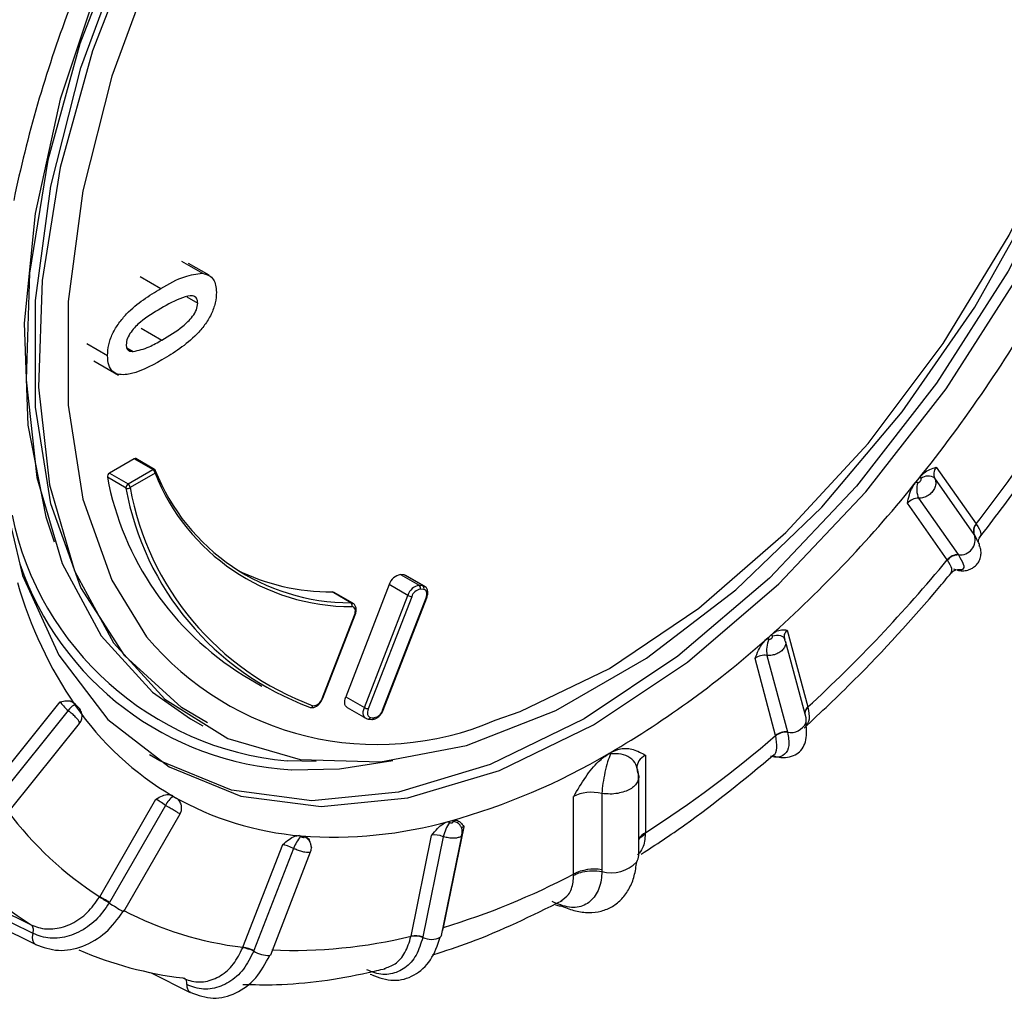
# Model space of a CAD drawing. Extents: x 5 to 297, y -3 to 205.
# Tile 7 of 31: x 85.28 to 87.68, y 66.44 to 68.83. Entities that reach past the tile are written whole.
import ezdxf

# ---------------------------------------------------------------- set-up
doc = ezdxf.new("R2010")
doc.units = 0
doc.layers.get('0').update_dxf_attribs({"linetype": 'CONTINUOUS'})

msp = doc.modelspace()

# ---------------------------------------------------------------- linework, layer by layer
at = {"color": 7, "linetype": 'CONTINUOUS'}
for p, q in [((85.6737, 68.2381), (85.7242, 68.2089)), ((85.7406, 68.2039), (85.6901, 68.233)), ((85.6862, 68.1512), (85.7133, 68.1356)), ((85.4426, 68.0374), (85.4931, 68.0083)), ((85.5398, 68.0271), (85.5558, 68.0179)), ((85.4595, 67.9956), (85.5202, 67.9606)), ((85.5583, 67.7568), (85.4975, 67.7216)), ((85.6038, 67.7305), (85.5583, 67.7568)), ((85.6074, 67.7309), (85.5619, 67.7571)), ((85.4975, 67.7216), (85.543, 67.6954)), ((85.543, 67.6954), (85.6038, 67.7305)), ((85.6088, 67.7218), (85.548, 67.6866)), ((87.5135, 67.7359), (87.6106, 67.5978)), ((85.5381, 67.6853), (85.4926, 67.7115)), ((87.4632, 67.6989), (87.4687, 67.7057)), ((87.4687, 67.7057), (87.4742, 67.7125)), ((87.6061, 67.5718), (87.5097, 67.7091)), ((87.5401, 67.5101), (87.443, 67.6482)), ((87.4705, 67.6604), (87.567, 67.5231)), ((83.2174, 67.6117), (85.3181, 66.5723)), ((87.6106, 67.5978), (87.6111, 67.5971)), ((87.6067, 67.5711), (87.6061, 67.5718)), ((87.567, 67.5231), (87.5675, 67.5223)), ((86.2162, 67.4736), (86.2075, 67.4744)), ((86.2075, 67.4744), (86.2529, 67.4482)), ((86.2617, 67.4474), (86.2162, 67.4736)), ((86.2659, 67.4461), (86.2204, 67.4723)), ((86.0862, 67.4058), (86.0407, 67.432)), ((86.0913, 67.4044), (86.0458, 67.4307)), ((86.1799, 67.4499), (86.0738, 67.1766)), ((86.2253, 67.4237), (86.1799, 67.4499)), ((86.2529, 67.4482), (86.2617, 67.4474)), ((86.2642, 67.438), (86.2555, 67.4387)), ((86.1193, 67.1503), (86.2253, 67.4237)), ((86.2348, 67.4204), (86.1287, 67.147)), ((86.1637, 67.1439), (86.2698, 67.4173)), ((86.1653, 67.1442), (86.2714, 67.4176)), ((86.0164, 67.1726), (86.0952, 67.3756)), ((86.0181, 67.173), (86.0968, 67.3759)), ((87.1503, 67.3392), (87.2005, 67.1517)), ((87.0999, 67.3174), (87.106, 67.3229)), ((87.106, 67.3229), (87.1121, 67.3283)), ((87.1431, 67.3193), (87.1439, 67.3164)), ((87.1452, 67.3123), (87.1432, 67.3186)), ((87.1434, 67.3187), (87.1443, 67.3161)), ((87.196, 67.1249), (87.1458, 67.3124)), ((87.1219, 67.0819), (87.0716, 67.2695)), ((87.1006, 67.2774), (87.1506, 67.0909)), ((85.824, 67.229), (85.8695, 67.2027)), ((86.0738, 67.1766), (86.1193, 67.1503)), ((85.2094, 66.9546), (85.3776, 67.1638)), ((85.3968, 67.1432), (85.2297, 66.9353)), ((85.415, 67.1576), (85.4088, 67.163)), ((86.077, 67.1503), (86.1225, 67.124)), ((87.2005, 67.1517), (87.2008, 67.1508)), ((85.6954, 67.1229), (85.7258, 67.1054)), ((86.1286, 67.1221), (86.1373, 67.1213)), ((86.1343, 67.1263), (86.143, 67.1255)), ((85.2563, 66.9016), (85.4246, 67.1111)), ((87.1955, 67.1149), (87.1957, 67.1078)), ((87.1506, 67.0909), (87.1509, 67.0899)), ((86.7153, 67.0381), (86.7168, 67.039)), ((86.7168, 67.039), (86.7184, 67.0399)), ((86.8043, 67.0342), (86.8043, 66.8452)), ((87.1153, 67.0333), (87.1152, 67.0332)), ((86.0017, 67.0184), (85.9307, 67.0202)), ((86.7882, 66.7901), (86.7882, 66.9807)), ((85.4739, 66.6891), (85.6112, 66.9269)), ((85.649, 66.9364), (85.6535, 66.9338)), ((85.6535, 66.9338), (85.658, 66.9312)), ((86.6294, 66.7442), (86.6294, 66.9332)), ((86.6983, 66.9408), (86.6983, 66.7549)), ((85.6343, 66.9116), (85.4979, 66.6753)), ((85.5325, 66.6528), (85.67, 66.8909)), ((86.362, 66.8598), (86.3117, 66.6142)), ((86.3215, 66.8719), (86.3276, 66.8735)), ((86.3276, 66.8735), (86.3338, 66.8751)), ((86.3522, 66.8642), (86.3529, 66.8633)), ((85.9594, 66.8381), (85.9649, 66.8376)), ((85.9649, 66.8376), (85.9704, 66.8371)), ((86.2331, 66.5931), (86.2833, 66.8387)), ((86.3117, 66.8354), (86.2618, 66.5914)), ((86.307, 66.5947), (86.3573, 66.8405)), ((86.8043, 66.8452), (86.8042, 66.8423)), ((85.823, 66.5659), (85.9201, 66.8161)), ((85.9464, 66.8067), (85.8499, 66.558)), ((85.9822, 66.8288), (85.9823, 66.8287)), ((85.8908, 66.5478), (85.988, 66.7984)), ((86.6294, 66.7414), (86.6294, 66.7442)), ((86.6983, 66.7549), (86.6983, 66.7508)), ((86.6983, 66.7508), (86.6983, 66.7508)), ((85.4979, 66.6753), (85.4971, 66.674)), ((86.3117, 66.6142), (86.3115, 66.613)), ((86.2618, 66.5914), (86.2615, 66.59)), ((85.8499, 66.558), (85.8494, 66.5566)), ((85.5978, 66.5042), (85.6947, 66.456)), ((86.1372, 66.4983), (86.1332, 66.4995)), ((85.6963, 66.4554), (85.6947, 66.4561))]:
    msp.add_line(p, q, dxfattribs=at)
at = {"color": 8, "linetype": 'CONTINUOUS'}
for p, q in [((85.5729, 68.2011), (85.6234, 68.1719)), ((85.5752, 68.0753), (85.6257, 68.0462)), ((87.6137, 67.5578), (87.6067, 67.5711)), ((85.9906, 66.8098), (85.9895, 66.8068)), ((86.3117, 66.6142), (86.3109, 66.614)), ((86.3115, 66.613), (86.3086, 66.6053)), ((86.3115, 66.613), (86.3107, 66.6128))]:
    msp.add_line(p, q, dxfattribs=at)
at = {"color": 7, "linetype": 'CONTINUOUS', "flags": 128}
for points in [[(87.663, 70.6168), (87.689, 70.6025), (87.838, 70.4871), (87.9579, 70.3303), (88.0458, 70.1362), (88.0993, 69.9094), (88.1173, 69.6556), (88.0993, 69.381), (88.0458, 69.0924), (87.9579, 68.7968), (87.838, 68.5016), (87.689, 68.2141), (87.5145, 67.9412), (87.3188, 67.6898), (87.1067, 67.4659), (86.8836, 67.2753), (86.6548, 67.1224)], [(86.6663, 70.3903), (86.446, 70.2426), (86.2315, 70.0576), (86.0282, 69.8403), (85.8414, 69.5961), (85.676, 69.3314), (85.5363, 69.053), (85.4258, 68.7682), (85.3474, 68.4844), (85.3032, 68.2089), (85.2943, 67.9488), (85.3209, 67.7108), (85.3824, 67.5012), (85.4772, 67.3253), (85.6027, 67.1878), (85.6954, 67.1229)], [(85.7368, 67.1128), (85.6735, 67.1506), (85.535, 67.2761), (85.4277, 67.4431), (85.3545, 67.6471), (85.3174, 67.8825), (85.3174, 68.1428), (85.3545, 68.421), (85.4277, 68.7095), (85.535, 69.0004), (85.6735, 69.2858), (85.8394, 69.5579), (86.0281, 69.8093), (86.2346, 70.033), (86.4531, 70.2231), (86.6778, 70.3743)], [(86.5986, 70.3547), (86.5449, 70.32), (86.3279, 70.154), (86.1194, 69.9533), (85.9248, 69.7229), (85.7491, 69.469), (85.5968, 69.198), (85.4719, 68.9171), (85.3777, 68.6333), (85.3165, 68.3542), (85.29, 68.0869), (85.2989, 67.8384), (85.3428, 67.6151), (85.3626, 67.5542)], [(86.7168, 70.3052), (86.4988, 70.1584), (86.2867, 69.974), (86.0863, 69.7568), (85.9032, 69.5129), (85.7422, 69.2489), (85.6078, 68.9719), (85.5037, 68.6896), (85.4327, 68.4097), (85.3967, 68.1397), (85.3967, 67.887), (85.4327, 67.6586), (85.5037, 67.4607), (85.5882, 67.323)], [(86.4382, 67.1192), (86.4988, 67.1408), (86.7168, 67.2458), (86.9348, 67.3925), (87.1469, 67.577), (87.3473, 67.7941), (87.5305, 68.038), (87.6914, 68.3021), (87.8258, 68.579), (87.9299, 68.8613), (88.001, 69.1413), (88.037, 69.4113), (88.037, 69.6639), (88.0126, 69.8414)], [(85.5666, 69.0355), (85.4561, 68.7507), (85.3777, 68.4669), (85.3335, 68.1914), (85.3246, 67.9313), (85.3512, 67.6933), (85.4127, 67.4837), (85.5075, 67.3079), (85.633, 67.1703), (85.7861, 67.0746), (85.9627, 67.0233), (86.1584, 67.0177), (86.368, 67.0579), (86.5861, 67.1429), (86.8071, 67.2705), (87.0252, 67.4373), (87.2348, 67.6391), (87.4305, 67.8707), (87.6072, 68.1259), (87.7602, 68.3983)], [(85.2171, 67.8535), (85.2325, 67.6993), (85.2861, 67.4724), (85.374, 67.2781), (85.4939, 67.1213), (85.6431, 67.0057), (85.8177, 66.9343), (86.0135, 66.9088), (86.2256, 66.9298), (86.4489, 66.9968), (86.6778, 67.1082), (86.9067, 67.2611), (87.13, 67.4519), (87.3422, 67.6759), (87.538, 67.9274), (87.7126, 68.2004)], [(83.2063, 67.66), (83.2999, 67.6137), (83.311, 67.6082), (83.4047, 67.5619), (83.7793, 67.3765), (85.307, 66.6207)], [(85.3114, 66.5995), (85.2593, 66.6253), (85.0506, 66.7285), (84.216, 67.1415), (83.3155, 67.587), (83.2634, 67.6128), (83.2108, 67.6388)], [(86.2162, 67.4736), (86.2195, 67.4728), (86.2204, 67.4723)], [(86.0407, 67.432), (86.0442, 67.4314), (86.0458, 67.4307)], [(86.2698, 67.4173), (86.271, 67.4211), (86.2717, 67.4248), (86.2718, 67.4283), (86.2713, 67.4314), (86.2702, 67.434), (86.2687, 67.436), (86.2666, 67.4374), (86.2642, 67.438)], [(86.0952, 67.3756), (86.0964, 67.3795), (86.0971, 67.3834), (86.0972, 67.387), (86.0966, 67.3901), (86.0954, 67.3927), (86.0937, 67.3947), (86.0915, 67.3959), (86.0889, 67.3963)], [(86.077, 67.1503), (86.0753, 67.1516), (86.0732, 67.1542), (86.0718, 67.1577), (86.0712, 67.1618), (86.0713, 67.1665), (86.0722, 67.1715), (86.0738, 67.1766)], [(86.1287, 67.147), (86.1275, 67.1432), (86.1268, 67.1395), (86.1267, 67.136), (86.1272, 67.1329), (86.1282, 67.1303), (86.1298, 67.1283), (86.1318, 67.1269), (86.1343, 67.1263)], [(86.6548, 67.1224), (86.426, 67.0111), (86.2028, 66.9441), (85.9908, 66.9231), (85.7951, 66.9487), (85.6206, 67.02), (85.5955, 67.0353)], [(85.942, 66.9986), (86.0584, 67.0011), (86.1888, 67.0208)], [(85.4979, 66.6753), (85.4945, 66.6772), (85.491, 66.6792), (85.4877, 66.6812), (85.4844, 66.683), (85.4814, 66.6848), (85.4786, 66.6864), (85.476, 66.6879), (85.4739, 66.6891)], [(86.6009, 66.6658), (86.5953, 66.6659), (86.5863, 66.6685)], [(85.5325, 66.6528), (85.5324, 66.6527), (85.5312, 66.6532)], [(86.307, 66.5946), (86.3063, 66.5927), (86.3044, 66.5904)], [(85.8908, 66.5478), (85.8904, 66.5472), (85.8887, 66.5461)]]:
    msp.add_lwpolyline(points, dxfattribs=at)
at = {"color": 8, "linetype": 'CONTINUOUS', "flags": 128}
for points in [[(86.2617, 67.4474), (86.2649, 67.4466), (86.266, 67.446)], [(86.0862, 67.4058), (86.0896, 67.4052), (86.0914, 67.4044)], [(87.1137, 67.3247), (87.1189, 67.3262), (87.124, 67.327), (87.129, 67.327), (87.1335, 67.3262), (87.1374, 67.3246), (87.1406, 67.3224), (87.1429, 67.3195), (87.1434, 67.3187)], [(85.415, 67.1575), (85.415, 67.1576), (85.4138, 67.1578), (85.4121, 67.1571), (85.4098, 67.1556), (85.407, 67.1534), (85.4038, 67.1505), (85.4004, 67.147), (85.3968, 67.1432)], [(86.1224, 67.1241), (86.1207, 67.1253), (86.1187, 67.128), (86.1173, 67.1315), (86.1166, 67.1356), (86.1167, 67.1402), (86.1176, 67.1452), (86.1193, 67.1503)], [(85.3177, 66.5725), (85.3174, 66.5727), (85.3132, 66.5768), (85.3106, 66.5829), (85.31, 66.5907), (85.3114, 66.5995)]]:
    msp.add_lwpolyline(points, dxfattribs=at)
at = {"color": 7, "linetype": 'CONTINUOUS'}
for centre, radius, start, end in [((88.3298, 67.7498), 3.1309, 159.4258, 168.2681), ((84.6538, 69.9636), 3.6086, 321.2666, 330.0395), ((84.3564, 70.1346), 4.1261, 322.0627, 329.2434), ((85.5604, 67.7539), 0.00354, 65.1936, 126.1169), ((85.5029, 67.7128), 0.0104, 121.4567, 186.7588), ((85.5979, 67.7213), 0.011, 2.6055, 57.3945), ((85.6038, 67.7247), 0.00714, 23.9047, 60.0027), ((86.0851, 67.9184), 0.5126, 201.6091, 270.1242), ((86.0878, 67.9115), 0.5152, 201.6091, 270.1242), ((86.2074, 67.8474), 0.7276, 190.7595, 238.2015), ((85.5484, 67.6865), 0.0104, 121.4567, 186.7588), ((85.537, 67.6861), 0.011, 2.6055, 57.3945), ((85.0108, 69.6709), 3.147, 311.7432, 321.3558), ((87.5227, 67.6829), 0.0568, 163.7053, 203.3055), ((87.4932, 67.687), 0.0276, 53.3512, 128.5455), ((85.542, 67.6936), 0.00916, 244.4379, 310.9057), ((86.2299, 67.8105), 0.7031, 190.2597, 249.6865), ((86.2371, 67.8114), 0.7003, 190.2597, 249.6865), ((87.6285, 67.5814), 0.0243, 137.4939, 203.0268), ((87.6291, 67.5807), 0.0244, 137.6725, 203.2349), ((87.5711, 67.5595), 0.0374, 264.4223, 17.9886), ((84.7643, 69.7996), 3.5982, 312.6156, 320.4834), ((87.567, 67.4888), 0.0343, 90.0192, 141.6653), ((87.5673, 67.4881), 0.0342, 89.7172, 141.4966), ((86.0386, 67.951), 0.519, 243.5335, 270.2285), ((86.2126, 67.4409), 0.0339, 98.6007, 164.5265), ((86.258, 67.4147), 0.0339, 98.6007, 164.5265), ((86.2593, 67.4136), 0.0254, 98.6007, 164.5265), ((86.2484, 67.4419), 0.00776, 336.0238, 53.9768), ((86.2571, 67.4411), 0.00776, 336.0238, 53.9768), ((86.2389, 67.4473), 0.0273, 240.1095, 261.2221), ((86.0815, 67.3993), 0.008, 338.4207, 54.2092), ((85.5035, 69.1114), 2.4014, 300.392, 311.8614), ((87.1793, 67.2888), 0.0795, 159.2768, 188.262), ((85.9937, 67.1779), 0.0233, 270.6279, 346.8545), ((86.0333, 67.5829), 0.7521, 214.6342, 239.666), ((85.9883, 67.1567), 0.00604, 245.8958, 340.2758), ((86.1329, 67.174), 0.0273, 240.1095, 261.2221), ((86.1392, 67.1507), 0.0254, 278.6007, 344.5265), ((87.176, 67.1197), 0.0207, 339.9505, 14.4236), ((85.2985, 69.1968), 2.7924, 302.6312, 310.7664), ((87.1469, 67.0526), 0.0386, 84.5056, 130.4154), ((87.1469, 67.0517), 0.0384, 84.1479, 130.232), ((85.8916, 68.4391), 1.6252, 285.5637, 300.4531), ((85.6831, 66.8884), 0.054, 123.2489, 154.4969), ((86.0258, 67.5871), 0.752, 240.3228, 265.3566), ((85.9352, 67.4108), 0.8565, 216.8887, 237.4115), ((86.0449, 67.8796), 1.0451, 265.6103, 285.6939), ((86.4183, 66.8107), 0.1094, 147.0576, 166.9426), ((85.7936, 67.3861), 0.907, 216.7516, 237.5486), ((86.0325, 66.7741), 0.092, 137.8779, 159.2921), ((86.76, 66.7902), 0.0282, 325.8429, 359.4983), ((85.7854, 68.3535), 1.8172, 286.8376, 297.6742), ((86.6797, 66.6468), 0.1096, 80.2515, 117.3586), ((76.4058, 51.2105), 17.938, 59.54779, 59.63633), ((85.9259, 67.4161), 0.8564, 242.5775, 263.1019), ((85.9471, 67.7508), 1.1925, 267.4271, 283.8771), ((86.2434, 66.5369), 0.0561, 71.2277, 100.9102), ((86.244, 66.5378), 0.0564, 71.6652, 101.1892), ((85.7856, 67.4003), 0.9157, 246.7028, 263.1898), ((85.808, 66.4675), 0.0983, 65.0911, 81.4697), ((85.8089, 66.4679), 0.099, 65.5422, 81.8063)]:
    msp.add_arc(centre, radius, start, end, dxfattribs=at)
at = {"color": 8, "linetype": 'CONTINUOUS'}
for centre, radius, start, end in [((85.6059, 67.7277), 0.00354, 65.1936, 126.1169), ((85.6053, 67.7258), 0.00534, 311.569, 19.8606), ((85.9999, 67.7723), 0.7553, 191.6976, 264.7428), ((85.9842, 67.7425), 0.7452, 198.9474, 266.7508), ((86.2658, 67.7393), 1.0323, 195.9872, 214.4429), ((86.2703, 67.4186), 0.00145, 247.2235, 316.1054), ((86.0958, 67.3769), 0.00145, 247.2235, 316.1054), ((86.1504, 67.7932), 0.7329, 219.9112, 293.1182), ((86.017, 67.174), 0.00145, 247.2235, 316.1054), ((86.1643, 67.1452), 0.00145, 247.2235, 316.1054), ((87.2138, 67.1351), 0.0212, 128.6349, 174.0588), ((87.2141, 67.1342), 0.0213, 128.7891, 174.2576), ((86.1287, 67.1278), 0.00572, 268.2681, 344.6158), ((86.1375, 67.1271), 0.00572, 268.2619, 344.6162), ((87.1583, 67.1304), 0.0412, 259.6261, 334.3987), ((86.3352, 66.8511), 0.0215, 37.6919, 89.9298), ((85.9661, 66.8143), 0.0217, 41.8826, 74.0199), ((86.8263, 66.8041), 0.0466, 118.1974, 144.8445), ((86.7217, 66.8311), 0.0837, 253.7117, 317.3632), ((85.7801, 67.1004), 0.5118, 236.4312, 240.9032), ((86.2826, 66.6323), 0.0472, 243.5082, 297.5224), ((85.8862, 66.616), 0.0699, 238.198, 271.9946), ((85.7041, 66.4712), 0.0178, 167.7351, 238.0967)]:
    msp.add_arc(centre, radius, start, end, dxfattribs=at)
at = {"color": 7, "linetype": 'CONTINUOUS'}
for centre, major_axis, ratio, start_param, end_param in [((87.5348, 67.7228), (0.0246, 0.0145), 0.84767, 1.988676, 3.098237), ((87.4552, 67.6488), (0.0478, 0.0313), 0.818591, 0.839688, 0.932541), ((87.5258, 67.7365), (0.0478, 0.0313), 0.818591, 2.965957, 3.05881), ((87.4643, 67.635), (0.0246, 0.0145), 0.84767, 0.879115, 1.988676), ((87.171, 67.3255), (0.0283, 0.0045), 0.764188, 2.265244, 3.374804), ((87.0882, 67.2746), (0.0559, 0.0122), 0.736576, 1.111224, 1.204077), ((87.1669, 67.3444), (0.0559, 0.0122), 0.736576, 3.237494, 3.330346), ((87.0924, 67.2558), (0.0283, 0.0045), 0.764188, 1.155683, 2.265244), ((85.3959, 67.1498), (0.0208, -0.0198), 0.149817, 3.786226, 4.895787), ((86.6825, 66.9546), (0.1428, -0.0068), 0.606667, 1.338458, 1.368551), ((86.8574, 67.0556), (0.1428, -0.0068), 0.606667, 3.401968, 3.432061), ((85.6299, 66.9127), (0.0235, -0.0164), 0.060011, 1.421668, 2.531229), ((85.6452, 66.9368), (0.0483, -0.0307), 0.030138, 1.417804, 1.510657), ((85.7028, 66.9035), (0.0483, -0.0307), 0.030138, 3.544074, 3.636926), ((86.6799, 66.8979), (0.0713, -0.0072), 0.633909, 1.374002, 2.420507), ((86.3093, 66.8493), (0.0554, -0.014), 0.437695, 1.367365, 1.460218), ((86.3879, 66.8704), (0.0554, -0.014), 0.437695, 3.493635, 3.586487), ((85.9504, 66.8271), (0.0524, -0.023), 0.241077, 1.410669, 1.503522), ((86.0209, 66.8208), (0.0524, -0.023), 0.241077, 3.536938, 3.629791), ((86.303, 66.8244), (0.0274, -0.0084), 0.465428, 1.391388, 2.500949), ((85.9392, 66.8017), (0.0257, -0.0127), 0.269784, 1.424151, 2.533712)]:
    msp.add_ellipse(centre, major_axis=major_axis, ratio=ratio, start_param=start_param, end_param=end_param, dxfattribs=at)
at = {"color": 8, "linetype": 'CONTINUOUS'}
for centre, major_axis, ratio, start_param, end_param in [((86.8548, 66.9989), (0.0713, -0.0072), 0.633909, 2.420507, 3.205905), ((86.3816, 66.8454), (0.0274, -0.0084), 0.465428, 2.500949, 2.938439)]:
    msp.add_ellipse(centre, major_axis=major_axis, ratio=ratio, start_param=start_param, end_param=end_param, dxfattribs=at)
at = {"color": 7, "linetype": 'CONTINUOUS'}
for points, knots in [([(85.6234, 68.1719), (85.6429, 68.1831), (85.6777, 68.203), (85.71, 68.2071), (85.7242, 68.2089)], [0, 0, 0, 0, 0.560934, 1, 1, 1, 1]), ([(85.7242, 68.2089), (85.7351, 68.2057), (85.7545, 68.2001), (85.7573, 68.1743), (85.7586, 68.1629)], [0, 0, 0, 0, 0.5593417, 1, 1, 1, 1]), ([(85.4931, 68.0083), (85.4936, 68.0168), (85.4945, 68.0337), (85.5044, 68.0619), (85.5204, 68.0878), (85.5584, 68.1326), (85.5945, 68.1545), (85.6234, 68.1719)], [0, 0, 0, 0, 0.125204, 0.250173, 0.375266, 0.500635, 1, 1, 1, 1]), ([(85.7133, 68.1356), (85.7125, 68.1403), (85.7111, 68.1497), (85.6974, 68.1562), (85.667, 68.1478), (85.6405, 68.133), (85.6229, 68.123)], [0, 0, 0, 0, 0.124238, 0.248753, 0.498448, 1, 1, 1, 1]), ([(85.7586, 68.1629), (85.7581, 68.1543), (85.757, 68.137), (85.7464, 68.1084), (85.7303, 68.0822), (85.6914, 68.0375), (85.6549, 68.0153), (85.6257, 67.9976)], [0, 0, 0, 0, 0.125139, 0.250119, 0.375207, 0.500562, 1, 1, 1, 1]), ([(85.6257, 68.0462), (85.6429, 68.0563), (85.6685, 68.0713), (85.6972, 68.0984), (85.7109, 68.1195), (85.7125, 68.1302), (85.7133, 68.1356)], [0, 0, 0, 0, 0.501658, 0.751227, 0.876095, 1, 1, 1, 1]), ([(85.6229, 68.123), (85.6061, 68.1132), (85.5811, 68.0986), (85.5532, 68.0713), (85.5405, 68.0503), (85.5391, 68.0399), (85.5384, 68.0347)], [0, 0, 0, 0, 0.501545, 0.750902, 0.875763, 1, 1, 1, 1]), ([(85.5384, 68.0347), (85.5387, 68.0315), (85.5393, 68.0252), (85.5455, 68.0188), (85.5519, 68.0182), (85.5558, 68.0179)], [0, 0, 0, 0, 0.279795, 0.559924, 1, 1, 1, 1]), ([(85.5558, 68.0179), (85.5686, 68.0209), (85.5914, 68.0264), (85.6152, 68.0401), (85.6257, 68.0462)], [0, 0, 0, 0, 0.55882, 1, 1, 1, 1]), ([(85.6257, 67.9976), (85.5969, 67.9818), (85.5538, 67.9582), (85.5083, 67.9623), (85.4945, 67.9843), (85.4936, 68.0003), (85.4931, 68.0083)], [0, 0, 0, 0, 0.500569, 0.749484, 0.874585, 1, 1, 1, 1]), ([(87.618, 67.5629), (87.6538, 67.6098), (87.7539, 67.741), (87.8551, 67.8949), (87.9189, 68.0014), (87.9274, 68.0156)], [0, 0, 0, 0, 0.325585, 0.909851, 1, 1, 1, 1]), ([(87.4742, 67.7125), (87.4773, 67.716), (87.4849, 67.7241), (87.4986, 67.7317), (87.5083, 67.7345), (87.5134, 67.7359), (87.5135, 67.7359)], [0, 0, 0, 0, 0.2542375, 0.6069125, 0.9929143, 1, 1, 1, 1]), ([(87.443, 67.6482), (87.443, 67.6483), (87.4444, 67.655), (87.4472, 67.6677), (87.4538, 67.6854), (87.4604, 67.6949), (87.4632, 67.6989)], [0, 0, 0, 0, 0.007086, 0.393088, 0.745763, 1, 1, 1, 1]), ([(87.4681, 67.6988), (87.4686, 67.6988), (87.4697, 67.6988), (87.4717, 67.6994), (87.4738, 67.7007), (87.4754, 67.7025), (87.4764, 67.7046), (87.4767, 67.7067), (87.4762, 67.7079), (87.476, 67.7086)], [0, 0, 0, 0, 0.088013, 0.240341, 0.393027, 0.545536, 0.697414, 0.848695, 1, 1, 1, 1]), ([(87.5097, 67.7091), (87.5108, 67.7061), (87.513, 67.7), (87.5116, 67.6894), (87.5067, 67.6791), (87.4987, 67.6702), (87.4884, 67.6636), (87.4785, 67.6606), (87.4726, 67.6604), (87.4705, 67.6604)], [0, 0, 0, 0, 0.152063, 0.303355, 0.454679, 0.606485, 0.758807, 0.911455, 1, 1, 1, 1]), ([(87.6178, 67.5436), (87.6186, 67.5449), (87.62, 67.5477), (87.6159, 67.5544), (87.6137, 67.5578)], [0, 0, 0, 0, 0.487061, 1, 1, 1, 1]), ([(87.6166, 67.5543), (87.6166, 67.5542), (87.6165, 67.5536), (87.6173, 67.564), (87.6208, 67.5664), (87.6208, 67.5664)], [0, 0, 0, 0, 0.34204, 0.994712, 1, 1, 1, 1]), ([(87.5649, 67.4852), (87.5692, 67.4844), (87.5779, 67.483), (87.5907, 67.485), (87.6024, 67.4899), (87.6121, 67.4978), (87.619, 67.508), (87.6227, 67.5197), (87.6231, 67.5321), (87.6205, 67.5401), (87.6192, 67.5441)], [0, 0, 0, 0, 0.119131, 0.241738, 0.367137, 0.494386, 0.622388, 0.750008, 0.876177, 1, 1, 1, 1]), ([(87.5406, 67.5094), (87.5405, 67.5094), (87.5404, 67.5097), (87.5402, 67.5099), (87.5401, 67.5101)], [0, 0, 0, 0, 0.04216, 1, 1, 1, 1]), ([(87.1913, 67.1003), (87.2321, 67.1386), (87.3459, 67.2457), (87.4656, 67.377), (87.5431, 67.4701), (87.5534, 67.4825)], [0, 0, 0, 0, 0.325741, 0.910084, 1, 1, 1, 1]), ([(87.5514, 67.4787), (87.552, 67.4798), (87.5544, 67.4844), (87.5621, 67.4857), (87.5616, 67.4857), (87.5614, 67.4857)], [0, 0, 0, 0, 0.179972, 0.728797, 1, 1, 1, 1]), ([(87.5656, 67.486), (87.5645, 67.4856), (87.5627, 67.4849), (87.5583, 67.4867), (87.5566, 67.4874)], [0, 0, 0, 0, 0.6201965, 1, 1, 1, 1]), ([(86.2714, 67.4176), (86.2723, 67.4207), (86.2744, 67.4274), (86.2736, 67.4363), (86.2705, 67.4429), (86.2672, 67.4449), (86.2659, 67.4457)], [0, 0, 0, 0, 0.282016, 0.604443, 0.846649, 1, 1, 1, 1]), ([(86.0968, 67.3759), (86.0978, 67.379), (86.0998, 67.3858), (86.0991, 67.3946), (86.0959, 67.4012), (86.0926, 67.4033), (86.0913, 67.4041)], [0, 0, 0, 0, 0.280987, 0.602238, 0.84356, 1, 1, 1, 1]), ([(87.1121, 67.3283), (87.1156, 67.3309), (87.1237, 67.337), (87.1369, 67.3401), (87.1456, 67.3396), (87.1502, 67.3392), (87.1503, 67.3392)], [0, 0, 0, 0, 0.2542375, 0.6069125, 0.9929143, 1, 1, 1, 1]), ([(87.0716, 67.2695), (87.0717, 67.2696), (87.0743, 67.2764), (87.0795, 67.2893), (87.089, 67.3062), (87.0967, 67.3141), (87.0999, 67.3174)], [0, 0, 0, 0, 0.0070857, 0.3930875, 0.7457625, 1, 1, 1, 1]), ([(87.105, 67.3169), (87.1054, 67.3169), (87.1066, 67.3168), (87.1087, 67.3171), (87.1109, 67.318), (87.1127, 67.3194), (87.1139, 67.3212), (87.1143, 67.323), (87.1139, 67.3241), (87.1137, 67.3247)], [0, 0, 0, 0, 0.088013, 0.240341, 0.393027, 0.545536, 0.697414, 0.848695, 1, 1, 1, 1]), ([(85.3776, 67.1638), (85.3777, 67.1638), (85.3828, 67.1652), (85.3924, 67.1674), (85.4044, 67.1669), (85.4093, 67.162), (85.4114, 67.16)], [0, 0, 0, 0, 0.007086, 0.393088, 0.745763, 1, 1, 1, 1]), ([(85.9868, 67.1507), (85.9892, 67.1503), (85.9939, 67.1495), (86.0014, 67.1523), (86.0086, 67.1577), (86.0146, 67.1652), (86.0171, 67.1708), (86.0181, 67.173)], [0, 0, 0, 0, 0.194857, 0.380148, 0.60211, 0.841026, 1, 1, 1, 1]), ([(85.4243, 67.1114), (85.4256, 67.1129), (85.4289, 67.1167), (85.4309, 67.1243), (85.4312, 67.1322), (85.4296, 67.1389), (85.4269, 67.1446), (85.4228, 67.1502), (85.4187, 67.1546), (85.4156, 67.157), (85.415, 67.1575)], [0, 0, 0, 0, 0.108572, 0.280784, 0.42537, 0.54977, 0.661537, 0.777756, 0.958414, 1, 1, 1, 1]), ([(86.1373, 67.1213), (86.14, 67.1215), (86.1452, 67.1218), (86.1528, 67.1264), (86.1598, 67.1334), (86.1637, 67.1401), (86.1651, 67.1437), (86.1653, 67.1442)], [0, 0, 0, 0, 0.230461, 0.454612, 0.713588, 0.961045, 1, 1, 1, 1]), ([(86.1224, 67.1244), (86.123, 67.124), (86.1247, 67.1226), (86.127, 67.1223), (86.1286, 67.1221)], [0, 0, 0, 0, 0.293875, 1, 1, 1, 1]), ([(87.1187, 67.0316), (87.1241, 67.0304), (87.1378, 67.0276), (87.1565, 67.0293), (87.1741, 67.0362), (87.1872, 67.0486), (87.1953, 67.0659), (87.1986, 67.0873), (87.1965, 67.1042), (87.1954, 67.1126)], [0, 0, 0, 0, 0.099813, 0.249824, 0.400478, 0.551299, 0.701806, 0.851526, 1, 1, 1, 1]), ([(87.1221, 67.081), (87.1221, 67.081), (87.1221, 67.0813), (87.122, 67.0816), (87.1219, 67.0819)], [0, 0, 0, 0, 0.04216, 1, 1, 1, 1]), ([(86.7184, 67.0399), (86.7269, 67.0438), (86.7474, 67.053), (86.7768, 67.0491), (86.7948, 67.0396), (86.8042, 67.0342), (86.8043, 67.0342)], [0, 0, 0, 0, 0.254238, 0.606915, 0.995519, 1, 1, 1, 1]), ([(86.6294, 66.9332), (86.6295, 66.9334), (86.6388, 66.9495), (86.6568, 66.9799), (86.6862, 67.0177), (86.7067, 67.0321), (86.7153, 67.0381)], [0, 0, 0, 0, 0.004481, 0.393085, 0.745762, 1, 1, 1, 1]), ([(86.7194, 67.0374), (86.717, 67.0312), (86.7121, 67.0189), (86.7055, 66.9927), (86.7003, 66.9649), (86.699, 66.9488), (86.6983, 66.9408)], [0, 0, 0, 0, 0.250002, 0.500002, 0.750002, 1, 1, 1, 1]), ([(86.7858, 66.9913), (86.7849, 66.9984), (86.7831, 67.0127), (86.7679, 67.0287), (86.746, 67.0384), (86.7283, 67.0377), (86.7194, 67.0374)], [0, 0, 0, 0, 0.249998, 0.499998, 0.749998, 1, 1, 1, 1]), ([(86.7944, 66.793), (86.8299, 66.8162), (86.9395, 66.8879), (87.0463, 66.9761), (87.1184, 67.0357)], [0, 0, 0, 0, 0.324547, 1, 1, 1, 1]), ([(86.7877, 66.976), (86.7878, 66.9819), (86.788, 66.9936), (86.7838, 67.0046), (86.7818, 67.0101)], [0, 0, 0, 0, 0.503493, 1, 1, 1, 1]), ([(86.7858, 66.9913), (86.787, 66.9875), (86.7895, 66.98), (86.7866, 66.9725), (86.7852, 66.9689)], [0, 0, 0, 0, 0.512041, 1, 1, 1, 1]), ([(85.6112, 66.9269), (85.6113, 66.927), (85.6165, 66.93), (85.6265, 66.9355), (85.6399, 66.9395), (85.6463, 66.9373), (85.649, 66.9364)], [0, 0, 0, 0, 0.007086, 0.393088, 0.745763, 1, 1, 1, 1]), ([(85.6535, 66.9335), (85.6539, 66.9333), (85.6549, 66.9326), (85.6567, 66.9315), (85.6585, 66.9304), (85.6598, 66.9296), (85.6605, 66.9292), (85.6606, 66.9293), (85.6601, 66.9296), (85.6599, 66.9298)], [0, 0, 0, 0, 0.088013, 0.240341, 0.393027, 0.545536, 0.697414, 0.848695, 1, 1, 1, 1]), ([(85.6696, 66.8911), (85.671, 66.8936), (85.6737, 66.8987), (85.674, 66.907), (85.6726, 66.9141), (85.6701, 66.9196), (85.6672, 66.9237), (85.6645, 66.9264), (85.6625, 66.928), (85.6611, 66.929), (85.6602, 66.9296), (85.6598, 66.9299)], [0, 0, 0, 0, 0.18621, 0.373797, 0.52942, 0.661113, 0.769884, 0.854999, 0.910861, 0.949884, 1, 1, 1, 1]), ([(86.2833, 66.8387), (86.2834, 66.8388), (86.288, 66.8445), (86.2968, 66.8551), (86.3099, 66.8672), (86.3181, 66.8705), (86.3215, 66.8719)], [0, 0, 0, 0, 0.007086, 0.393088, 0.745763, 1, 1, 1, 1]), ([(86.3265, 66.8702), (86.3269, 66.8701), (86.3281, 66.8697), (86.3302, 66.8693), (86.3324, 66.8693), (86.3342, 66.8697), (86.3353, 66.8704), (86.3358, 66.8714), (86.3354, 66.8722), (86.3352, 66.8726)], [0, 0, 0, 0, 0.088013, 0.240341, 0.393027, 0.545536, 0.697414, 0.848695, 1, 1, 1, 1]), ([(86.3338, 66.8751), (86.337, 66.8756), (86.3446, 66.8765), (86.3541, 66.8705), (86.3593, 66.8636), (86.3619, 66.8599), (86.362, 66.8598)], [0, 0, 0, 0, 0.254237, 0.606912, 0.992914, 1, 1, 1, 1]), ([(86.3571, 66.8406), (86.3575, 66.844), (86.3583, 66.8504), (86.356, 66.8583), (86.3534, 66.862), (86.3526, 66.8631)], [0, 0, 0, 0, 0.4275352, 0.8212682, 1, 1, 1, 1]), ([(85.9201, 66.8161), (85.9202, 66.8161), (85.9253, 66.8207), (85.935, 66.829), (85.9487, 66.8374), (85.9563, 66.8379), (85.9594, 66.8381)], [0, 0, 0, 0, 0.007086, 0.393088, 0.745763, 1, 1, 1, 1]), ([(85.9642, 66.8358), (85.9646, 66.8357), (85.9658, 66.8351), (85.9677, 66.8344), (85.9698, 66.8338), (85.9714, 66.8336), (85.9724, 66.8338), (85.9727, 66.8343), (85.9723, 66.8349), (85.9721, 66.8351)], [0, 0, 0, 0, 0.088013, 0.240341, 0.393027, 0.545536, 0.697414, 0.848695, 1, 1, 1, 1]), ([(85.9704, 66.8371), (85.9732, 66.8363), (85.9798, 66.8345), (85.9845, 66.8282), (85.9861, 66.8232), (85.9863, 66.8227)], [0, 0, 0, 0, 0.389882, 0.930721, 1, 1, 1, 1]), ([(85.9876, 66.7985), (85.9882, 66.7997), (85.9902, 66.8039), (85.9902, 66.8116), (85.9882, 66.8196), (85.9853, 66.8253), (85.9829, 66.8278), (85.9821, 66.8287)], [0, 0, 0, 0, 0.122974, 0.425534, 0.673551, 0.889159, 1, 1, 1, 1]), ([(86.6009, 66.6658), (86.612, 66.6615), (86.6341, 66.653), (86.6666, 66.6494), (86.6972, 66.6529), (86.7247, 66.6643), (86.7479, 66.683), (86.7658, 66.7083), (86.7784, 66.7389), (86.7817, 66.7626), (86.7833, 66.7745)], [0, 0, 0, 0, 0.123264, 0.247875, 0.373414, 0.499454, 0.625562, 0.751305, 0.876257, 1, 1, 1, 1]), ([(86.6983, 66.7508), (86.6978, 66.7438), (86.6964, 66.7209), (86.6841, 66.6891), (86.6569, 66.6658), (86.6197, 66.6596), (86.5911, 66.6714), (86.5768, 66.6773)], [0, 0, 0, 0, 0.099328, 0.323224, 0.548481, 0.772602, 1, 1, 1, 1]), ([(86.6294, 66.7414), (86.6311, 66.7423), (86.6375, 66.7457), (86.6521, 66.7505), (86.6744, 66.7536), (86.6903, 66.7517), (86.6983, 66.7508)], [0, 0, 0, 0, 0.095423, 0.355431, 0.677716, 1, 1, 1, 1]), ([(85.307, 66.6207), (85.3127, 66.6183), (85.3305, 66.6108), (85.3647, 66.6089), (85.4066, 66.6217), (85.4455, 66.6484), (85.464, 66.6748), (85.4732, 66.688)], [0, 0, 0, 0, 0.106017, 0.329449, 0.552934, 0.776462, 1, 1, 1, 1]), ([(85.4732, 66.688), (85.4732, 66.688), (85.4734, 66.6884), (85.4737, 66.6888), (85.4739, 66.6891)], [0, 0, 0, 0, 0.04216, 1, 1, 1, 1]), ([(85.4971, 66.674), (85.4868, 66.6593), (85.4663, 66.6299), (85.4229, 66.6002), (85.3764, 66.586), (85.338, 66.5881), (85.318, 66.5967), (85.3114, 66.5995)], [0, 0, 0, 0, 0.22259, 0.445284, 0.668029, 0.890783, 1, 1, 1, 1]), ([(86.2855, 66.5473), (86.3162, 66.5571), (86.4213, 66.5908), (86.5274, 66.6431), (86.6026, 66.6801)], [0, 0, 0, 0, 0.291062, 1, 1, 1, 1]), ([(85.3177, 66.5725), (85.3359, 66.5661), (85.3721, 66.5532), (85.4336, 66.5654), (85.491, 66.5986), (85.5179, 66.635), (85.5312, 66.6532)], [0, 0, 0, 0, 0.250897, 0.501418, 0.751229, 1, 1, 1, 1]), ([(85.3114, 66.5995), (85.3119, 66.6018), (85.3127, 66.6066), (85.3122, 66.6128), (85.3103, 66.6178), (85.3081, 66.6198), (85.307, 66.6207)], [0, 0, 0, 0, 0.25, 0.5, 0.75, 1, 1, 1, 1]), ([(86.1372, 66.4983), (86.155, 66.4921), (86.1905, 66.4798), (86.2418, 66.4946), (86.2837, 66.5314), (86.2975, 66.5708), (86.3044, 66.5904)], [0, 0, 0, 0, 0.249638, 0.500432, 0.751008, 1, 1, 1, 1]), ([(86.1671, 66.514), (86.1763, 66.517), (86.1964, 66.5236), (86.2204, 66.5513), (86.2287, 66.5784), (86.2328, 66.592)], [0, 0, 0, 0, 0.3006238, 0.650304, 1, 1, 1, 1]), ([(86.2328, 66.592), (86.2328, 66.592), (86.2329, 66.5924), (86.233, 66.5928), (86.2331, 66.5931)], [0, 0, 0, 0, 0.04216, 1, 1, 1, 1]), ([(86.2615, 66.59), (86.2569, 66.5748), (86.2476, 66.5444), (86.2193, 66.5134), (86.184, 66.4981), (86.1511, 66.4997), (86.1319, 66.5082), (86.1256, 66.511)], [0, 0, 0, 0, 0.2225903, 0.445284, 0.6680289, 0.8907827, 1, 1, 1, 1]), ([(85.677, 66.4911), (85.6826, 66.4887), (85.7001, 66.4812), (85.7321, 66.48), (85.7692, 66.4943), (85.8019, 66.5229), (85.8157, 66.5507), (85.8226, 66.5647)], [0, 0, 0, 0, 0.1060174, 0.3294489, 0.5529344, 0.7764621, 1, 1, 1, 1]), ([(85.8494, 66.5566), (85.8417, 66.5411), (85.8264, 66.5101), (85.79, 66.4783), (85.7486, 66.4624), (85.7127, 66.4637), (85.6931, 66.4722), (85.6867, 66.475)], [0, 0, 0, 0, 0.22259, 0.445284, 0.668029, 0.890783, 1, 1, 1, 1]), ([(85.6963, 66.4554), (85.7142, 66.4491), (85.7502, 66.4366), (85.807, 66.4511), (85.8574, 66.4876), (85.8783, 66.5267), (85.8887, 66.5461)], [0, 0, 0, 0, 0.250467, 0.501132, 0.75123, 1, 1, 1, 1]), ([(85.8226, 66.5647), (85.8226, 66.5647), (85.8227, 66.5651), (85.8229, 66.5655), (85.823, 66.5659)], [0, 0, 0, 0, 0.04216, 1, 1, 1, 1]), ([(85.8228, 66.4753), (85.85, 66.4747), (85.9493, 66.4727), (86.0666, 66.4897), (86.1563, 66.5105), (86.1702, 66.5137)], [0, 0, 0, 0, 0.2416106, 0.8824732, 1, 1, 1, 1])]:
    msp.add_open_spline(points, degree=3, knots=knots, dxfattribs=at)
at = {"color": 8, "linetype": 'CONTINUOUS'}
for points, knots in [([(87.6111, 67.5971), (87.6158, 67.5895), (87.6244, 67.5756), (87.6214, 67.5698), (87.62, 67.5672)], [0, 0, 0, 0, 0.544923, 1, 1, 1, 1]), ([(87.5497, 67.4796), (87.5511, 67.4822), (87.554, 67.4879), (87.5453, 67.5019), (87.5406, 67.5094)], [0, 0, 0, 0, 0.460786, 1, 1, 1, 1]), ([(87.5675, 67.5223), (87.5724, 67.5142), (87.5821, 67.4979), (87.5806, 67.4855), (87.57, 67.4859), (87.5656, 67.486)], [0, 0, 0, 0, 0.3660435, 0.7322571, 1, 1, 1, 1]), ([(87.1453, 67.3123), (87.1458, 67.3108), (87.1471, 67.3066), (87.145, 67.2989), (87.1394, 67.2905), (87.1304, 67.2835), (87.1194, 67.2787), (87.1089, 67.2768), (87.1029, 67.2772), (87.1006, 67.2774)], [0, 0, 0, 0, 0.088657, 0.251262, 0.413902, 0.57706, 0.740771, 0.904834, 1, 1, 1, 1]), ([(85.4243, 67.1114), (85.4246, 67.1117), (85.4255, 67.1126), (85.4236, 67.1169), (85.4188, 67.1232), (85.4114, 67.1309), (85.4036, 67.1378), (85.3986, 67.1417), (85.3968, 67.1432)], [0, 0, 0, 0, 0.1127, 0.305438, 0.49879, 0.692798, 0.887223, 1, 1, 1, 1]), ([(87.2008, 67.1508), (87.2026, 67.1403), (87.2063, 67.1196), (87.1983, 67.1087), (87.1944, 67.1033)], [0, 0, 0, 0, 0.504871, 1, 1, 1, 1]), ([(87.1509, 67.0899), (87.1528, 67.0784), (87.1567, 67.0555), (87.1453, 67.0352), (87.1289, 67.0267), (87.1139, 67.0306), (87.1098, 67.0316)], [0, 0, 0, 0, 0.295855, 0.591847, 0.887907, 1, 1, 1, 1]), ([(87.1155, 67.0334), (87.1156, 67.0334), (87.1223, 67.0357), (87.1267, 67.0511), (87.1237, 67.0711), (87.1221, 67.081)], [0, 0, 0, 0, 0.00899, 0.504484, 1, 1, 1, 1]), ([(86.7852, 66.9689), (86.7831, 66.9656), (86.7789, 66.9592), (86.7677, 66.9512), (86.7538, 66.9449), (86.737, 66.9406), (86.7179, 66.9387), (86.7049, 66.9401), (86.6983, 66.9408)], [0, 0, 0, 0, 0.165248, 0.321855, 0.478464, 0.643713, 0.817567, 1, 1, 1, 1]), ([(85.6695, 66.8912), (85.6696, 66.8911), (85.6698, 66.8909), (85.6663, 66.8929), (85.6598, 66.8967), (85.6507, 66.902), (85.6418, 66.9072), (85.6363, 66.9104), (85.6343, 66.9116)], [0, 0, 0, 0, 0.104209, 0.298792, 0.493994, 0.689858, 0.886144, 1, 1, 1, 1]), ([(86.3569, 66.8406), (86.3566, 66.8394), (86.3559, 66.8366), (86.3503, 66.8335), (86.3415, 66.8316), (86.3304, 66.8316), (86.32, 66.8331), (86.3139, 66.8348), (86.3117, 66.8354)], [0, 0, 0, 0, 0.138852, 0.325909, 0.513562, 0.701852, 0.890547, 1, 1, 1, 1]), ([(86.8042, 66.8423), (86.803, 66.83), (86.8009, 66.8086), (86.7901, 66.7962), (86.7855, 66.791)], [0, 0, 0, 0, 0.578826, 1, 1, 1, 1]), ([(86.7882, 66.8267), (86.7885, 66.8276), (86.7903, 66.8323), (86.7966, 66.8375), (86.8026, 66.8413), (86.8042, 66.8423)], [0, 0, 0, 0, 0.153084, 0.772627, 1, 1, 1, 1]), ([(85.9875, 66.7986), (85.9874, 66.7981), (85.9871, 66.7967), (85.9824, 66.7963), (85.9745, 66.7972), (85.9642, 66.7999), (85.9543, 66.8033), (85.9485, 66.8058), (85.9464, 66.8067)], [0, 0, 0, 0, 0.1126894, 0.3054295, 0.498784, 0.6927941, 0.8872215, 1, 1, 1, 1]), ([(86.5984, 66.6789), (86.6052, 66.6835), (86.6196, 66.6932), (86.6281, 66.7178), (86.6291, 66.7358), (86.6294, 66.7414)], [0, 0, 0, 0, 0.378765, 0.808086, 1, 1, 1, 1]), ([(85.6867, 66.475), (85.6866, 66.4771), (85.6866, 66.4815), (85.6845, 66.4863), (85.6823, 66.4893), (85.6805, 66.4898), (85.6801, 66.4899)], [0, 0, 0, 0, 0.306742, 0.613483, 0.920224, 1, 1, 1, 1])]:
    msp.add_open_spline(points, degree=3, knots=knots, dxfattribs=at)

doc.saveas('drawing.dxf')
